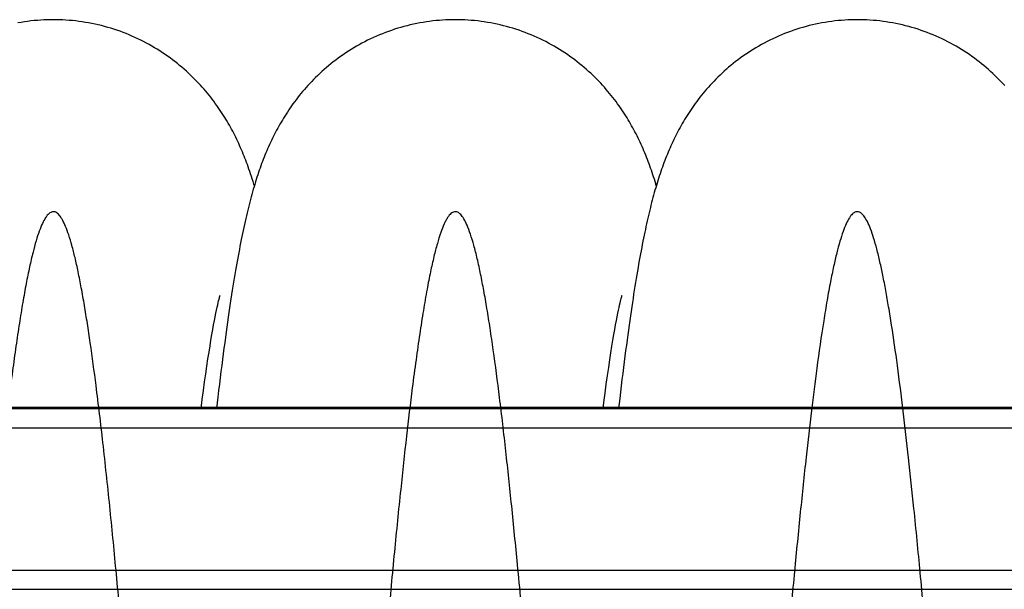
# Model space of a CAD drawing. Extents: x 0 to 420, y -49 to 297.
# Tile 9 of 20: x 181 to 217, y 110 to 131. Entities that reach past the tile are written whole.
import ezdxf

# ---------------------------------------------------------------- set-up
doc = ezdxf.new("R2010")
doc.units = 0
doc.header["$LTSCALE"] = 23.1
for name, color, linetype in [('110592_DXF_CONTINUOUS_LINE', 7, 'CONTINUOUS'), ('110802_DXF_CONTINUOUS_LINE', 7, 'CONTINUOUS'), ('HOSE_125_10_DXF_CONTINUOUS', 7, 'CONTINUOUS')]:
    doc.layers.add(name, color=color, linetype=linetype)

msp = doc.modelspace()

# ---------------------------------------------------------------- linework, layer by layer
at = {"layer": '110592_DXF_CONTINUOUS_LINE', "color": 7, "linetype": 'CONTINUOUS'}
for p, q in [((188.49107, 116.36601), (187.92771, 116.36601)), ((203.15772, 116.36601), (202.59432, 116.36601))]:
    msp.add_line(p, q, dxfattribs=at)
at = {"layer": '110802_DXF_CONTINUOUS_LINE', "color": 7, "linetype": 'CONTINUOUS'}
for p, q in [((143.4036, 116.3232), (235.6036, 116.3232)), ((143.4036, 109.73287), (235.6036, 109.73287))]:
    msp.add_line(p, q, dxfattribs=at)
at = {"layer": '110802_DXF_CONTINUOUS_LINE', "color": 9, "linetype": 'CONTINUOUS'}
for p, q in [((143.4036, 115.62332), (235.6036, 115.62332)), ((143.4036, 110.43299), (235.6036, 110.43299))]:
    msp.add_line(p, q, dxfattribs=at)
at = {"layer": 'HOSE_125_10_DXF_CONTINUOUS', "color": 7, "linetype": 'CONTINUOUS'}
for p, q in [((188.48587, 119.91457), (188.50786, 120.01664)), ((188.50786, 120.01664), (188.52786, 120.10624)), ((188.52786, 120.10624), (188.54584, 120.18395)), ((188.54584, 120.18395), (188.56185, 120.25069)), ((203.15114, 119.90805), (203.17259, 120.00781)), ((203.17259, 120.00781), (203.19228, 120.09624)), ((203.19228, 120.09624), (203.21015, 120.17381)), ((203.21015, 120.17381), (203.22618, 120.24098)), ((188.40871, 119.52965), (188.43619, 119.67132)), ((188.43619, 119.67132), (188.46194, 119.79952)), ((188.46194, 119.79952), (188.48587, 119.91457)), ((203.07595, 119.53286), (203.1029, 119.67174)), ((203.1029, 119.67174), (203.12792, 119.79632)), ((203.12792, 119.79632), (203.15114, 119.90805)), ((188.34883, 119.20449), (188.37957, 119.37415)), ((188.37957, 119.37415), (188.40871, 119.52965)), ((203.01613, 119.20818), (203.04704, 119.37866)), ((203.04704, 119.37866), (203.07595, 119.53286)), ((188.28287, 118.82175), (188.31658, 119.02048)), ((188.31658, 119.02048), (188.34883, 119.20449)), ((202.94863, 118.81625), (202.98331, 119.0209)), ((202.98331, 119.0209), (203.01613, 119.20818)), ((188.2112, 118.37818), (188.24774, 118.60783)), ((188.24774, 118.60783), (188.28287, 118.82175)), ((202.87402, 118.35334), (202.91214, 118.59365)), ((202.91214, 118.59365), (202.94863, 118.81625)), ((188.17328, 118.13237), (188.2112, 118.37818)), ((202.83435, 118.09521), (202.87402, 118.35334)), ((188.09352, 117.59104), (188.13405, 117.87014)), ((188.13405, 117.87014), (188.17328, 118.13237)), ((202.79329, 117.81939), (202.83435, 118.09521)), ((188.05174, 117.29479), (188.09352, 117.59104)), ((202.70746, 117.21568), (202.75096, 117.52615)), ((202.75096, 117.52615), (202.79329, 117.81939)), ((188.00879, 116.9815), (188.05174, 117.29479)), ((202.66296, 116.88874), (202.70746, 117.21568)), ((187.96471, 116.65086), (188.00879, 116.9815)), ((202.61759, 116.54565), (202.66296, 116.88874)), ((187.92219, 116.3232), (187.96471, 116.65086)), ((202.58885, 116.3232), (202.61759, 116.54565))]:
    msp.add_line(p, q, dxfattribs=at)
at = {"layer": 'HOSE_125_10_DXF_CONTINUOUS', "color": 9, "linetype": 'CONTINUOUS'}
msp.add_line((230.40135, 116.36601), (148.40135, 116.36601), dxfattribs=at)
at = {"layer": 'HOSE_125_10_DXF_CONTINUOUS', "color": 7, "linetype": 'CONTINUOUS'}
for points in [[(182.53156, 130.50082), (182.42845, 130.50008), (182.30889, 130.49737), (182.1894, 130.49267), (182.07001, 130.48598), (181.95075, 130.47731), (181.83167, 130.46665), (181.71281, 130.45402), (181.5942, 130.43942), (181.47589, 130.42286), (181.3579, 130.40433), (181.24028, 130.38386)], [(189.86482, 124.44915), (189.84938, 124.50085), (189.81911, 124.59964), (189.78888, 124.69586), (189.75865, 124.7897), (189.72865, 124.88057), (189.69902, 124.96819), (189.66961, 125.05311), (189.64025, 125.13596), (189.61099, 125.21665), (189.58176, 125.29544), (189.55218, 125.37343), (189.52218, 125.45076), (189.49179, 125.52736), (189.46074, 125.60389), (189.4289, 125.68063), (189.39635, 125.75733), (189.36312, 125.83383), (189.32918, 125.9102), (189.29453, 125.98641), (189.25928, 126.06218), (189.22344, 126.13746), (189.18697, 126.21233), (189.1499, 126.28669), (189.11229, 126.36046), (189.07406, 126.43375), (189.03511, 126.50673), (188.99545, 126.57939), (188.95505, 126.65176), (188.91376, 126.72406), (188.87157, 126.79629), (188.82844, 126.86845), (188.78423, 126.94076), (188.73888, 127.01324), (188.69239, 127.08584), (188.64469, 127.15863), (188.59574, 127.23159), (188.54551, 127.30471), (188.49395, 127.37801), (188.44102, 127.45147), (188.38669, 127.52507), (188.33089, 127.59883), (188.27359, 127.67275), (188.21476, 127.74677), (188.15438, 127.82085), (188.09241, 127.89498), (188.02884, 127.96911), (187.96369, 128.04314), (187.89693, 128.11703), (187.82854, 128.19075), (187.75855, 128.2642), (187.68694, 128.33737), (187.61367, 128.41019), (187.5388, 128.48259), (187.4623, 128.55453), (187.38415, 128.62596), (187.30441, 128.69679), (187.22305, 128.76698), (187.14007, 128.83649), (187.05553, 128.90522), (186.96943, 128.97314), (186.88174, 129.04021), (186.79256, 129.10632), (186.70186, 129.17145), (186.60966, 129.23555), (186.51603, 129.29853), (186.42098, 129.36035), (186.32452, 129.42098), (186.22674, 129.48033), (186.12766, 129.53835), (186.02728, 129.59503), (185.9257, 129.65027), (185.82295, 129.70405), (185.71904, 129.75634), (185.61405, 129.80707), (185.50801, 129.85623), (185.40093, 129.90377), (185.2929, 129.94966), (185.18395, 129.99387), (185.0741, 130.03637), (184.96343, 130.07713), (184.85199, 130.11612), (184.73977, 130.15332), (184.62686, 130.18872), (184.51327, 130.22228), (184.39904, 130.25401), (184.28423, 130.28387), (184.16885, 130.31186), (184.05294, 130.33796), (183.93656, 130.36215), (183.81974, 130.38443), (183.7025, 130.40479), (183.5849, 130.42321), (183.46698, 130.43968), (183.34876, 130.45421), (183.23029, 130.46677), (183.11162, 130.47737), (182.99277, 130.48601), (182.87379, 130.49267), (182.75472, 130.49736), (182.63559, 130.50007), (182.53156, 130.50082)], [(197.19813, 130.50101), (197.09485, 130.50027), (196.97512, 130.49755), (196.85547, 130.49284), (196.73591, 130.48613), (196.6165, 130.47743), (196.49727, 130.46675), (196.37827, 130.45408), (196.25952, 130.43944), (196.14107, 130.42283), (196.02296, 130.40427), (195.90522, 130.38374), (195.78791, 130.36128), (195.67105, 130.33689), (195.55467, 130.31058), (195.43883, 130.28236), (195.32357, 130.25226), (195.2089, 130.22028), (195.09489, 130.18644), (194.98155, 130.15076), (194.86893, 130.11326), (194.75709, 130.07396), (194.64606, 130.03289), (194.53586, 129.99006), (194.42657, 129.94552), (194.31821, 129.89929), (194.21081, 129.85138), (194.10445, 129.80186), (193.99912, 129.75073), (193.89488, 129.69803), (193.7918, 129.64382), (193.68991, 129.58815), (193.58924, 129.53103), (193.48987, 129.47256), (193.39183, 129.41277), (193.29513, 129.35169), (193.19987, 129.28941), (193.10604, 129.22598), (193.01366, 129.16143), (192.92281, 129.09585), (192.8335, 129.0293), (192.74571, 128.9618), (192.65954, 128.89347), (192.57497, 128.82434), (192.492, 128.75447), (192.41071, 128.68395), (192.33107, 128.61284), (192.25308, 128.54117), (192.17679, 128.46905), (192.10221, 128.39655), (192.02929, 128.32368), (191.95803, 128.25051), (191.88845, 128.17711), (191.82049, 128.10349), (191.75405, 128.02959), (191.68909, 127.95543), (191.62561, 127.88105), (191.56355, 127.80644), (191.50282, 127.73155), (191.44346, 127.65647), (191.38559, 127.58141), (191.32918, 127.50638), (191.2742, 127.43143), (191.22077, 127.35678), (191.16894, 127.28258), (191.11859, 127.20875), (191.0696, 127.13519), (191.02198, 127.06199), (190.97567, 126.98911), (190.93043, 126.91625), (190.88623, 126.84341), (190.84307, 126.77061), (190.80075, 126.6976), (190.75926, 126.62433), (190.71858, 126.55085), (190.67861, 126.47696), (190.63927, 126.40255), (190.6006, 126.3277), (190.56264, 126.2525), (190.52535, 126.17688), (190.48873, 126.10088), (190.45285, 126.02469), (190.4177, 125.94829), (190.38326, 125.87167), (190.34956, 125.79497), (190.31662, 125.71823), (190.28436, 125.64137), (190.25276, 125.56432), (190.22182, 125.48716), (190.19148, 125.40977), (190.16157, 125.33176), (190.13208, 125.25308), (190.10299, 125.1737), (190.07418, 125.0933), (190.0456, 125.01171), (190.01727, 124.92899), (189.98919, 124.84509), (189.9613, 124.75984), (189.93362, 124.6733), (189.90625, 124.58575), (189.87919, 124.49722), (189.8524, 124.4076), (189.82593, 124.317), (189.79976, 124.22543), (189.77387, 124.1328), (189.74825, 124.03912), (189.72289, 123.94437), (189.69778, 123.84848), (189.6729, 123.75145), (189.64825, 123.65327), (189.6238, 123.55386), (189.59953, 123.45311), (189.57541, 123.35096), (189.55145, 123.24739), (189.52764, 123.14241), (189.50397, 123.03598), (189.48043, 122.92806), (189.45702, 122.81863), (189.43373, 122.7077), (189.41055, 122.59518), (189.38742, 122.48082), (189.36433, 122.36459), (189.34128, 122.24643), (189.31821, 122.12608), (189.29512, 122.00345), (189.272, 121.87852), (189.24884, 121.75117), (189.22564, 121.62137), (189.20238, 121.48904), (189.17903, 121.35392), (189.15557, 121.21595), (189.13201, 121.07508), (189.10832, 120.93108), (189.08448, 120.78388), (189.06051, 120.63343), (189.03637, 120.47953), (189.01207, 120.32213), (188.9876, 120.16114), (188.96292, 119.99626), (188.93802, 119.82741), (188.91291, 119.65452), (188.88758, 119.47739), (188.86201, 119.29593), (188.8362, 119.11007), (188.81014, 118.91959), (188.78383, 118.72444), (188.75725, 118.5245), (188.73039, 118.31954), (188.70324, 118.10943), (188.67582, 117.89412), (188.6481, 117.67344), (188.62007, 117.4472), (188.59174, 117.21543), (188.56315, 116.97826), (188.53424, 116.73528), (188.4861, 116.3232)], [(204.53147, 124.44924), (204.51138, 124.5161), (204.48561, 124.60005), (204.4595, 124.68332), (204.43302, 124.76594), (204.40617, 124.84789), (204.37895, 124.92918), (204.35132, 125.00988), (204.32326, 125.09006), (204.29474, 125.16975), (204.26574, 125.24899), (204.2362, 125.32791), (204.20609, 125.40655), (204.17539, 125.48493), (204.14404, 125.56318), (204.11198, 125.64137), (204.07921, 125.71946), (204.04573, 125.79742), (204.01149, 125.87531), (203.97648, 125.95309), (203.9408, 126.03054), (203.90441, 126.10768), (203.86731, 126.18452), (203.82958, 126.26083), (203.79122, 126.33662), (203.75222, 126.41192), (203.71265, 126.48655), (203.67262, 126.56034), (203.63201, 126.63349), (203.59066, 126.7063), (203.54861, 126.77869), (203.50578, 126.85074), (203.46183, 126.92301), (203.41669, 126.99556), (203.37038, 127.06829), (203.32269, 127.14145), (203.27352, 127.21513), (203.2229, 127.28919), (203.17086, 127.36353), (203.11735, 127.43813), (203.06234, 127.51295), (203.00589, 127.58786), (202.94797, 127.66283), (202.88855, 127.73783), (202.82768, 127.81273), (202.76536, 127.88748), (202.70155, 127.96207), (202.63629, 128.03639), (202.56962, 128.11037), (202.50147, 128.18401), (202.43178, 128.25734), (202.36054, 128.33031), (202.28773, 128.40289), (202.21326, 128.4751), (202.1371, 128.54694), (202.05924, 128.61832), (201.97973, 128.68917), (201.89853, 128.75945), (201.81565, 128.8291), (201.73116, 128.89802), (201.64507, 128.96616), (201.55735, 129.03347), (201.4681, 129.09984), (201.37732, 129.16524), (201.28501, 129.22962), (201.19126, 129.29288), (201.09608, 129.35498), (200.99947, 129.41589), (200.90154, 129.47551), (200.8023, 129.53381), (200.70176, 129.59074), (200.60001, 129.64624), (200.49708, 129.70028), (200.39297, 129.75282), (200.28779, 129.80379), (200.18155, 129.85318), (200.07428, 129.90095), (199.96606, 129.94706), (199.8569, 129.99147), (199.74684, 130.03418), (199.63595, 130.07513), (199.52426, 130.11432), (199.41179, 130.15171), (199.29862, 130.18729), (199.18477, 130.22103), (199.07027, 130.25292), (198.95518, 130.28293), (198.83953, 130.31106), (198.72335, 130.3373), (198.6067, 130.36161), (198.4896, 130.38401), (198.3721, 130.40446), (198.25423, 130.42298), (198.13603, 130.43954), (198.01753, 130.45414), (197.89878, 130.46677), (197.77981, 130.47743), (197.66066, 130.48611), (197.54137, 130.49281), (197.42198, 130.49752), (197.30251, 130.50025), (197.19813, 130.50101)], [(211.86478, 130.50101), (211.76193, 130.50027), (211.64263, 130.49757), (211.52341, 130.49289), (211.40429, 130.48624), (211.2853, 130.4776), (211.1665, 130.467), (211.04791, 130.45442), (210.92957, 130.43989), (210.81153, 130.4234), (210.6938, 130.40496), (210.57643, 130.38457), (210.45946, 130.36226), (210.34293, 130.33803), (210.22686, 130.31188), (210.11132, 130.28384), (209.99634, 130.25392), (209.88196, 130.22213), (209.76824, 130.18849), (209.65522, 130.15304), (209.54292, 130.11577), (209.43141, 130.07673), (209.32073, 130.03594), (209.21088, 129.9934), (209.10194, 129.94917), (208.99393, 129.90325), (208.88687, 129.85568), (208.78084, 129.8065), (208.67585, 129.75572), (208.57192, 129.70339), (208.46916, 129.64957), (208.36758, 129.59429), (208.26719, 129.53757), (208.1681, 129.47951), (208.07031, 129.42012), (207.97384, 129.35944), (207.87876, 129.29756), (207.78509, 129.2345), (207.69282, 129.17031), (207.60205, 129.10509), (207.51277, 129.03885), (207.42498, 128.97166), (207.3388, 128.90363), (207.25422, 128.8348), (207.17122, 128.76521), (207.08992, 128.69501), (207.01031, 128.62425), (206.93237, 128.55295), (206.85611, 128.4812), (206.78155, 128.40906), (206.70865, 128.33655), (206.63734, 128.26368), (206.56761, 128.19049), (206.49945, 128.117), (206.43281, 128.04323), (206.36763, 127.96917), (206.30392, 127.89489), (206.24175, 127.8205), (206.18106, 127.74603), (206.12186, 127.67151), (206.06424, 127.59716), (206.00823, 127.52307), (205.95374, 127.4492), (205.90071, 127.37554), (205.84914, 127.30218), (205.79896, 127.22908), (205.74999, 127.15603), (205.70218, 127.08303), (205.65553, 127.01011), (205.60992, 126.93713), (205.56531, 126.86408), (205.52169, 126.79099), (205.47901, 126.71782), (205.43725, 126.64455), (205.39639, 126.5712), (205.35639, 126.49773), (205.31723, 126.42413), (205.27888, 126.3504), (205.24132, 126.27652), (205.20452, 126.20248), (205.16847, 126.12826), (205.13311, 126.05381), (205.09844, 125.97912), (205.06442, 125.90417), (205.03101, 125.82886), (204.99818, 125.75316), (204.96591, 125.67706), (204.93415, 125.60045), (204.90288, 125.52328), (204.87208, 125.44553), (204.84172, 125.36715), (204.81177, 125.28804), (204.78223, 125.20822), (204.75312, 125.12777), (204.72443, 125.04665), (204.69614, 124.96483), (204.66826, 124.88237), (204.64078, 124.79923), (204.61366, 124.71538), (204.58692, 124.63081), (204.56053, 124.54549), (204.53447, 124.45939), (204.50875, 124.37253), (204.48335, 124.28488), (204.45825, 124.19641), (204.43346, 124.10715), (204.40896, 124.01707), (204.38474, 123.92614), (204.36078, 123.83433), (204.33708, 123.74167), (204.31361, 123.64806), (204.29034, 123.55337), (204.26724, 123.45755), (204.24432, 123.36057), (204.22153, 123.26232), (204.19888, 123.16276), (204.17635, 123.06186), (204.1539, 122.95948), (204.13154, 122.8556), (204.10926, 122.75016), (204.08701, 122.64299), (204.06478, 122.53399), (204.04257, 122.42317), (204.02036, 122.31041), (203.99815, 122.19565), (203.97593, 122.07885), (203.95369, 121.95993), (203.93142, 121.83884), (203.90911, 121.71553), (203.88673, 121.58981), (203.86428, 121.46161), (203.84175, 121.3309), (203.81914, 121.19757), (203.79644, 121.06158), (203.77365, 120.92287), (203.75074, 120.7813), (203.72772, 120.63685), (203.70457, 120.48942), (203.68129, 120.33882), (203.65786, 120.18503), (203.63428, 120.02795), (203.61052, 119.86729), (203.58657, 119.70301), (203.56244, 119.53502), (203.53806, 119.36288), (203.51343, 119.18652), (203.48855, 119.00584), (203.46337, 118.82041), (203.43788, 118.63005), (203.41209, 118.43476), (203.38598, 118.23424), (203.35951, 118.02818), (203.33271, 117.81671), (203.30565, 117.60023), (203.27831, 117.37863), (203.25071, 117.15187), (203.22291, 116.92051), (203.19491, 116.68449), (203.15277, 116.3232)], [(217.24271, 128.10335), (217.17422, 128.17754), (217.10414, 128.25145), (217.03246, 128.32502), (216.95915, 128.39824), (216.88425, 128.47099), (216.80776, 128.54324), (216.72965, 128.61495), (216.64996, 128.68605), (216.56867, 128.7565), (216.48578, 128.82625), (216.40131, 128.89524), (216.31526, 128.96341), (216.22763, 129.03074), (216.13846, 129.09714), (216.04775, 129.16258), (215.95549, 129.227), (215.86178, 129.29032), (215.76661, 129.3525), (215.66999, 129.4135), (215.57203, 129.47322), (215.47273, 129.53163), (215.37211, 129.5887), (215.27027, 129.64432), (215.16724, 129.69848), (215.06303, 129.75114), (214.95774, 129.80223), (214.85142, 129.85172), (214.74406, 129.89959), (214.63574, 129.9458), (214.52649, 129.99031), (214.41633, 130.03311), (214.30533, 130.07415), (214.19353, 130.11342), (214.08093, 130.15091), (213.96763, 130.18657), (213.85365, 130.22039), (213.73902, 130.25235), (213.6238, 130.28243), (213.50803, 130.31063), (213.39172, 130.33692), (213.27494, 130.36129), (213.15772, 130.38373), (213.04008, 130.40424), (212.92207, 130.42279), (212.80374, 130.43939), (212.68511, 130.45402), (212.56622, 130.46668), (212.44712, 130.47737), (212.32783, 130.48607), (212.2084, 130.49278), (212.08888, 130.49751), (211.96928, 130.50025), (211.86478, 130.50101)], [(188.56185, 120.25069), (188.57587, 120.30702), (188.58212, 120.33146), (188.58786, 120.35347), (188.59306, 120.3731), (188.59774, 120.39039), (188.60187, 120.4054), (188.60546, 120.4182), (188.6085, 120.42885), (188.61099, 120.43739), (188.61291, 120.44388), (188.61393, 120.44724)], [(203.22618, 120.24098), (203.24034, 120.29822), (203.24674, 120.32338), (203.25266, 120.34623), (203.25807, 120.36677), (203.26298, 120.38504), (203.26736, 120.40106), (203.2712, 120.41484), (203.27447, 120.42639), (203.27719, 120.43577), (203.27932, 120.44301), (203.28047, 120.44685)]]:
    msp.add_lwpolyline(points, dxfattribs=at)
at = {"layer": 'HOSE_125_10_DXF_CONTINUOUS', "color": 9, "linetype": 'CONTINUOUS'}
msp.add_open_spline([(217.20135, 74.6522), (217.07327, 75.87405), (216.81116, 78.56049), (216.43461, 82.81898), (216.03745, 87.62425), (215.64097, 92.61178), (215.30183, 96.90929), (215.02987, 100.30037), (214.81859, 102.88327), (214.60736, 105.39284), (214.39078, 107.87053), (214.16866, 110.28815), (213.9505, 112.51441), (213.74329, 114.47724), (213.54418, 116.21801), (213.3403, 117.83343), (213.15977, 119.09932), (213.01345, 120.00994), (212.90783, 120.61387), (212.80232, 121.16291), (212.6945, 121.66726), (212.58413, 122.12255), (212.47059, 122.52438), (212.35746, 122.85773), (212.24687, 123.11753), (212.1511, 123.28644), (212.07558, 123.38334), (212.02251, 123.43621), (211.96896, 123.4742), (211.91457, 123.49694), (211.85938, 123.50362), (211.80258, 123.49344), (211.74499, 123.46515), (211.68716, 123.41848), (211.62981, 123.35445), (211.54792, 123.23765), (211.44865, 123.0445), (211.33581, 122.75811), (211.22259, 122.40264), (211.10894, 121.97884), (210.99501, 121.48748), (210.87716, 120.91143), (210.75618, 120.24816), (210.5835, 119.19828), (210.39249, 117.85845), (210.18374, 116.20173), (209.98317, 114.45051), (209.77724, 112.49456), (209.56633, 110.34088), (209.35531, 108.05232), (209.05585, 104.64162), (208.69137, 100.22258), (208.25131, 94.67772), (207.88451, 90.03045), (207.57746, 86.23637), (207.3428, 83.41321), (207.10213, 80.62808), (206.866, 78.03811), (206.6417, 75.73152), (206.4259, 73.66442), (206.20486, 71.72689), (206.00967, 70.19598), (205.85162, 69.08417), (205.73715, 68.33905), (205.62279, 67.65606), (205.50588, 67.02242), (205.38614, 66.44351), (205.26296, 65.92471), (205.1402, 65.48528), (205.02023, 65.13277), (204.91705, 64.89449), (204.83583, 64.74851), (204.77867, 64.6634), (204.72139, 64.59569), (204.66369, 64.54534), (204.60507, 64.51257), (204.54358, 64.49794), (204.47951, 64.50465), (204.41527, 64.53412), (204.35252, 64.58438), (204.29044, 64.65492), (204.22858, 64.74578), (204.14022, 64.90501), (204.03299, 65.15809), (203.91071, 65.52493), (203.78792, 65.97223), (203.6647, 66.49881), (203.53713, 67.12342), (203.40618, 67.84888), (203.27217, 68.67727), (203.13799, 69.59005), (202.98079, 70.75392), (202.80395, 72.19253), (202.60332, 73.98021), (202.39738, 75.97031), (202.18643, 78.15534), (201.97538, 80.47117), (201.75801, 82.97006), (201.53489, 85.63537), (201.23963, 89.26587), (200.94791, 92.9505), (200.65502, 96.6532), (200.42626, 99.51992), (200.19752, 102.33317), (199.96291, 105.13696), (199.72229, 107.89637), (199.48615, 110.45623), (199.26184, 112.72955), (199.04612, 114.75994), (198.8252, 116.65596), (198.62989, 118.14908), (198.47164, 119.22889), (198.3572, 119.94888), (198.24289, 120.60606), (198.12605, 121.21252), (198.00644, 121.76293), (197.88339, 122.25197), (197.76082, 122.66125), (197.64105, 122.98413), (197.5376, 123.19783), (197.45593, 123.32422), (197.39867, 123.39512), (197.34108, 123.44867), (197.28267, 123.48473), (197.22302, 123.50251), (197.13558, 123.50001), (197.04895, 123.44748), (196.97261, 123.36656), (196.91052, 123.28061), (196.84876, 123.17439), (196.76081, 122.99408), (196.65374, 122.7154), (196.53123, 122.31824), (196.40828, 121.84096), (196.28495, 121.28485), (196.15733, 120.63052), (196.02633, 119.8753), (195.89226, 119.01725), (195.75804, 118.07583), (195.59471, 116.8333), (195.40647, 115.25819), (195.18927, 113.26324), (194.96632, 111.04055), (194.73794, 108.6014), (194.50943, 106.02083), (194.18647, 102.21059), (193.79371, 97.32909), (193.39848, 92.31097), (193.08019, 88.32238), (192.83264, 85.28396), (192.58516, 82.34463), (192.33162, 79.46696), (192.07178, 76.69496), (191.81625, 74.18427), (191.57336, 72.02174), (191.37549, 70.44053), (191.21154, 69.26425), (191.08761, 68.44496), (190.96381, 67.69826), (190.84019, 67.02631), (190.71672, 66.43102), (190.59355, 65.91393), (190.47077, 65.47638), (190.36256, 65.15954), (190.272, 64.94471), (190.20507, 64.80999), (190.13817, 64.69926), (190.07113, 64.61237), (190.00349, 64.54915), (189.93421, 64.50985), (189.86257, 64.4966), (189.79311, 64.51095), (189.72798, 64.54818), (189.66551, 64.60508), (189.60355, 64.68229), (189.54172, 64.77987), (189.47988, 64.89791), (189.39226, 65.09423), (189.28078, 65.40504), (189.15071, 65.85562), (189.01758, 66.40811), (188.88403, 67.0523), (188.75019, 67.78631), (188.6162, 68.60782), (188.42961, 69.86877), (188.25035, 71.2535), (188.0733, 72.75831), (187.92928, 74.06145), (187.78139, 75.47869), (187.6142, 77.16696), (187.4327, 79.0991), (187.15587, 82.19365), (186.80693, 86.35374), (186.37772, 91.71968), (186.01745, 96.29438), (185.72273, 99.97615), (185.50583, 102.63558), (185.28329, 105.28724), (185.05475, 107.90251), (184.82633, 110.38312), (184.59257, 112.76172), (184.35315, 115.00362), (184.11721, 116.99002), (183.92243, 118.43843), (183.77654, 119.41201), (183.6683, 120.08088), (183.55732, 120.70856), (183.44313, 121.29046), (183.32914, 121.8064), (183.2154, 122.25512), (183.10198, 122.63571), (182.98895, 122.94742), (182.88992, 123.16199), (182.80846, 123.29654), (182.75003, 123.37498), (182.68978, 123.43668), (182.62661, 123.48004), (182.56175, 123.50211), (182.49588, 123.50112), (182.43117, 123.4772), (182.36812, 123.43217), (182.3059, 123.36679), (182.22106, 123.24909), (182.12066, 123.0564), (182.00787, 122.77322), (181.89462, 122.42104), (181.77708, 121.98607), (181.65641, 121.46491), (181.53292, 120.85503), (181.40923, 120.16894), (181.28538, 119.40848), (181.16146, 118.57574), (180.99017, 117.32873), (180.77063, 115.5423), (180.50988, 113.15369), (180.26396, 110.67143), (180.03572, 108.20506), (179.81835, 105.73668), (179.59523, 103.09628), (179.36651, 100.3026), (179.13776, 97.44789), (178.9026, 94.47935), (178.66129, 91.42717), (178.41983, 88.40134), (178.18456, 85.51159), (177.94996, 82.71339), (177.70936, 79.96133), (177.46224, 77.29158), (177.21537, 74.81172), (176.96322, 72.49761), (176.74218, 70.68917), (176.55619, 69.3407), (176.42781, 68.48792), (176.30589, 67.7503), (176.19161, 67.12189), (176.07749, 66.55853), (175.96102, 66.05053), (175.84201, 65.60295), (175.71955, 65.22101), (175.61243, 64.95506), (175.52433, 64.78514), (175.46251, 64.68653), (175.40054, 64.60837), (175.33811, 64.55055), (175.27451, 64.51324), (175.20917, 64.49771), (175.14344, 64.50551), (175.07926, 64.53577), (175.01653, 64.5868), (174.95227, 64.6607), (174.88668, 64.75932), (174.8198, 64.88387), (174.75285, 65.03244), (174.65811, 65.27651), (174.54234, 65.64262), (174.4136, 66.1377), (174.28762, 66.70433), (174.16407, 67.33629), (174.04034, 68.04397), (173.91255, 68.85015), (173.78137, 69.75668), (173.5957, 71.15089), (173.36673, 73.07879), (173.1001, 75.59591), (172.87981, 77.87351), (172.69997, 79.83451), (172.55594, 81.45775), (172.40804, 83.17432), (172.23569, 85.22666), (172.04364, 87.57164), (171.74868, 91.24674), (171.37677, 95.96717), (170.99083, 100.80356), (170.67005, 104.66227), (170.42854, 107.45067), (170.19325, 110.02768), (169.95942, 112.43191), (169.71994, 114.70361), (169.47389, 116.80776), (169.26205, 118.40223), (169.09004, 119.54188), (168.96332, 120.30762), (168.83352, 121.01174), (168.70001, 121.64771), (168.5669, 122.19177), (168.43925, 122.62641), (168.31766, 122.95887), (168.21857, 123.17099), (168.13706, 123.30351), (168.07986, 123.37886), (168.02238, 123.43682), (167.96294, 123.47826), (167.90017, 123.50134), (167.83429, 123.50212), (167.76945, 123.47983), (167.70631, 123.43631), (167.64407, 123.37247), (167.58217, 123.28832), (167.52033, 123.18374), (167.43236, 123.00562), (167.32532, 122.72957), (167.20281, 122.33562), (167.07985, 121.86156), (166.95239, 121.29001), (166.82155, 120.61778), (166.68764, 119.84252), (166.55354, 118.98117), (166.37548, 117.7278), (166.16103, 116.02618), (165.90677, 113.75772), (165.64578, 111.18268), (165.3784, 108.32074), (165.11081, 105.26784), (164.88775, 102.60012), (164.70615, 100.37417), (164.51073, 97.94672), (164.28692, 95.12416), (164.0337, 91.921), (163.79874, 88.96922), (163.55768, 85.99293), (163.3102, 83.02719), (163.06283, 80.18619), (162.80957, 77.43577), (162.55015, 74.81971), (162.2894, 72.43404), (162.06984, 70.65022), (161.89854, 69.40537), (161.77163, 68.55431), (161.64155, 67.75993), (161.50773, 67.02893), (161.37421, 66.38774), (161.24116, 65.8384), (161.10853, 65.3827), (160.99255, 65.06383), (160.89714, 64.85845), (160.83024, 64.73848), (160.7633, 64.64241), (160.69532, 64.56941), (160.62512, 64.52004), (160.55096, 64.49715), (160.47575, 64.50462), (160.40049, 64.54243), (160.32556, 64.61062), (160.25018, 64.70991), (160.17496, 64.83935), (160.07909, 65.04312), (159.96866, 65.3415), (159.84604, 65.75082), (159.723, 66.24002), (159.59551, 66.82687), (159.46462, 67.51446), (159.27678, 68.62368), (159.04684, 70.21812), (158.78127, 72.36515), (158.56312, 74.35871), (158.38449, 76.11318), (158.18571, 78.15745), (157.94997, 80.74509), (157.6716, 83.98458), (157.39988, 87.28219), (157.11345, 90.85647), (156.82731, 94.47669), (156.53343, 98.18565), (156.24004, 101.82482), (155.93122, 105.52185), (155.71537, 107.96528), (155.60135, 109.20024)], degree=3, knots=[0, 0, 0, 0, 0.00718185, 0.01577875, 0.02499144, 0.03536848, 0.0450271, 0.05019214, 0.05525593, 0.06017679, 0.06491457, 0.06979536, 0.07436929, 0.07799119, 0.08133342, 0.08461177, 0.08750934, 0.08880796, 0.09000329, 0.0910933, 0.09207609, 0.093018, 0.09383143, 0.09451645, 0.09507439, 0.09548033, 0.09564676, 0.0957912, 0.09591678, 0.09602823, 0.0961323, 0.0962372, 0.09636102, 0.09650323, 0.09666911, 0.09686197, 0.09733572, 0.09793394, 0.09866025, 0.09951526, 0.10049838, 0.10160844, 0.10295223, 0.10443945, 0.10782815, 0.11086302, 0.11420081, 0.11813225, 0.12236031, 0.12685107, 0.13156754, 0.1423754, 0.15277175, 0.16408389, 0.16962717, 0.17502391, 0.18064455, 0.18596927, 0.19022726, 0.19419205, 0.19811878, 0.20162701, 0.20321352, 0.20468352, 0.20603388, 0.20726157, 0.20845004, 0.20948935, 0.21037821, 0.21111618, 0.21166487, 0.21189308, 0.21209193, 0.2122633, 0.21241016, 0.21253731, 0.21265213, 0.21277405, 0.21290641, 0.21305973, 0.21324083, 0.21345381, 0.21370116, 0.21430427, 0.21505698, 0.21596067, 0.21701479, 0.21821795, 0.21968703, 0.22132391, 0.2231234, 0.22508017, 0.22818941, 0.23159637, 0.23559618, 0.23988522, 0.24442905, 0.24919023, 0.2545485, 0.26006457, 0.27048367, 0.27615569, 0.28177767, 0.28729536, 0.29265581, 0.29822546, 0.30348765, 0.3076838, 0.31157943, 0.31542367, 0.31884241, 0.32038184, 0.3218034, 0.32310411, 0.32428109, 0.32541367, 0.3263964, 0.32722841, 0.32790996, 0.32840806, 0.3286122, 0.32878844, 0.32893951, 0.32906984, 0.32918627, 0.3292983, 0.3295719, 0.32974568, 0.32995054, 0.33018925, 0.33046351, 0.33112237, 0.33193181, 0.3328923, 0.33400272, 0.33526132, 0.33678919, 0.33848324, 0.34033806, 0.34234808, 0.34580926, 0.34961118, 0.35407905, 0.35886787, 0.36393241, 0.36922368, 0.38122182, 0.3925611, 0.39864975, 0.40461262, 0.4103821, 0.41589342, 0.42150017, 0.42665776, 0.43064615, 0.43422126, 0.43597295, 0.43758889, 0.43906504, 0.44039746, 0.44158271, 0.44261871, 0.44350416, 0.44423867, 0.44457403, 0.44486642, 0.44511732, 0.44532916, 0.44550609, 0.44565529, 0.44578867, 0.44592253, 0.44606072, 0.44622252, 0.44641374, 0.44663783, 0.44689685, 0.44719209, 0.44789398, 0.44882482, 0.44993263, 0.45121537, 0.45267031, 0.45429396, 0.456081, 0.46012172, 0.46245578, 0.46493862, 0.467786, 0.47078568, 0.47485625, 0.47913067, 0.4889482, 0.49926074, 0.51059938, 0.51577405, 0.52085266, 0.52619762, 0.53132975, 0.53619936, 0.54076019, 0.54530163, 0.54937946, 0.55245366, 0.55384457, 0.55513434, 0.55641452, 0.55757065, 0.5586007, 0.55950294, 0.56027626, 0.56092122, 0.56144021, 0.56165426, 0.56183967, 0.56201088, 0.56215618, 0.56228365, 0.56240499, 0.56253355, 0.56268073, 0.56285427, 0.56305894, 0.56352711, 0.56411956, 0.56483961, 0.56568838, 0.56675291, 0.56796626, 0.56932567, 0.57082812, 0.57247017, 0.57424721, 0.57818632, 0.58299145, 0.58829336, 0.59276807, 0.59747104, 0.602779, 0.60825847, 0.61385707, 0.61952072, 0.62566653, 0.63175533, 0.63726551, 0.64261549, 0.64817058, 0.65341498, 0.65828909, 0.66273898, 0.6670228, 0.66893904, 0.67069641, 0.67206404, 0.67330938, 0.67443008, 0.67542398, 0.67635575, 0.67713654, 0.67776778, 0.67802871, 0.67825452, 0.67844719, 0.67861021, 0.67874932, 0.67887367, 0.67899575, 0.67912873, 0.67928298, 0.67946532, 0.67969924, 0.67997389, 0.68029093, 0.6806513, 0.68150388, 0.68253363, 0.68364102, 0.68489667, 0.68629759, 0.68784056, 0.68966817, 0.6916521, 0.69606273, 0.70101704, 0.70644895, 0.70943919, 0.71252891, 0.71597544, 0.71951115, 0.7245688, 0.72972978, 0.74106433, 0.75224926, 0.75809244, 0.76369961, 0.76861081, 0.77321988, 0.7778206, 0.78196418, 0.78560398, 0.78722284, 0.78870169, 0.79014112, 0.79140808, 0.79249994, 0.79341479, 0.79405452, 0.79456823, 0.79477981, 0.79496296, 0.7951201, 0.79525511, 0.7953836, 0.79550494, 0.79563253, 0.79577802, 0.79594938, 0.7961515, 0.79638736, 0.79665875, 0.79731198, 0.79811539, 0.79906963, 0.80017408, 0.80153821, 0.80307273, 0.80477296, 0.80663401, 0.8104732, 0.81479849, 0.81997791, 0.82560336, 0.83160177, 0.83789302, 0.84125289, 0.84465756, 0.85212947, 0.85780496, 0.86344118, 0.86943971, 0.87526092, 0.88083869, 0.88611062, 0.89140739, 0.8962066, 0.90013968, 0.90191352, 0.90355225, 0.90516977, 0.906619, 0.90789621, 0.90899805, 0.9099223, 0.91066981, 0.91097858, 0.9112453, 0.91147185, 0.9116615, 0.91182586, 0.9119681, 0.91210537, 0.91225651, 0.91245248, 0.91269262, 0.91298276, 0.91332614, 0.91400796, 0.91484021, 0.91582319, 0.91695606, 0.91835044, 0.91991455, 0.92353237, 0.92776648, 0.932561, 0.93525568, 0.93807584, 0.94456789, 0.95044511, 0.95708321, 0.96391055, 0.97140681, 0.97831248, 0.98566056, 0.99274989, 1, 1, 1, 1], dxfattribs=at)

doc.saveas('drawing.dxf')
